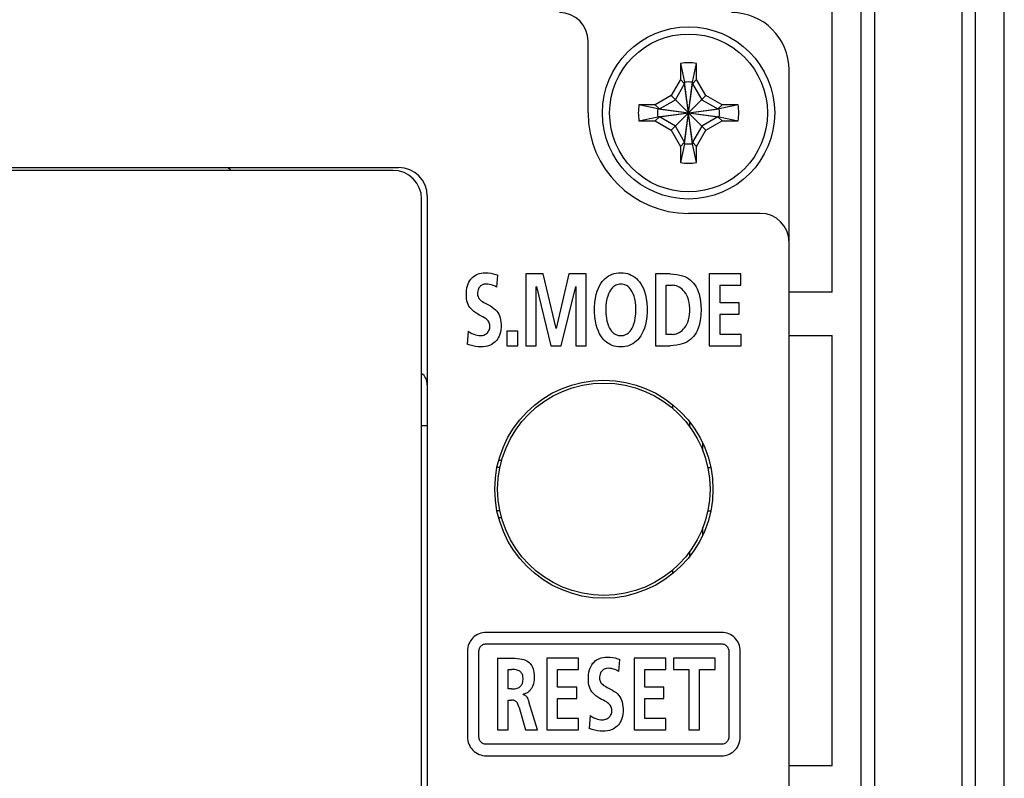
# Model space of a CAD drawing. Extents: x 0 to 563, y 0 to 379.
# Tile 23 of 24: x 529 to 563, y 217 to 244. Entities that reach past the tile are written whole.
import ezdxf

# ---------------------------------------------------------------- set-up
doc = ezdxf.new("R2010")
doc.units = 0
doc.header["$LTSCALE"] = 32.67
doc.layers.get('0').update_dxf_attribs({"linetype": 'CONTINUOUS'})

msp = doc.modelspace()

# ---------------------------------------------------------------- linework, layer by layer
at = {"color": 7, "linetype": 'CONTINUOUS'}
for p, q in [((563.418, 116.562), (563.418, 251.584)), ((562.418, 117.573), (562.418, 250.573)), ((558.898, 246.573), (558.898, 121.573)), ((561.937, 246.573), (561.937, 121.573)), ((557.418, 234.323), (557.418, 245.073)), ((558.418, 245.073), (558.418, 123.073)), ((548.918, 240.573), (548.918, 243.073)), ((552.138, 242.301), (552.138, 241.741)), ((552.138, 242.301), (552.278, 241.644)), ((552.558, 241.644), (552.698, 242.301)), ((552.698, 241.741), (552.698, 242.301)), ((555.918, 126.073), (555.918, 242.073)), ((552.138, 241.741), (551.813, 241.178)), ((551.958, 241.034), (552.278, 241.588)), ((552.278, 241.588), (552.138, 241.741)), ((552.278, 239.503), (552.558, 241.644)), ((552.278, 241.588), (552.278, 241.644)), ((552.558, 239.503), (552.278, 241.644)), ((552.278, 239.559), (552.558, 241.588)), ((552.558, 239.559), (552.278, 241.588)), ((552.558, 241.588), (552.698, 241.741)), ((552.558, 241.644), (552.558, 241.588)), ((552.558, 241.588), (552.878, 241.034)), ((553.023, 241.178), (552.698, 241.741)), ((551.813, 241.178), (551.25, 240.853)), ((551.813, 239.969), (553.023, 241.178)), ((551.813, 241.178), (553.023, 239.969)), ((553.585, 240.853), (553.023, 241.178)), ((551.25, 240.853), (550.69, 240.853)), ((551.347, 240.713), (550.69, 240.853)), ((551.403, 240.713), (551.25, 240.853)), ((551.403, 240.713), (551.958, 241.034)), ((552.878, 241.034), (553.433, 240.713)), ((553.433, 240.713), (553.585, 240.853)), ((554.145, 240.853), (553.489, 240.713)), ((554.145, 240.853), (553.585, 240.853)), ((551.347, 240.433), (553.489, 240.713)), ((551.347, 240.713), (551.403, 240.713)), ((551.347, 240.713), (553.489, 240.433)), ((551.403, 240.433), (553.433, 240.713)), ((551.403, 240.713), (553.433, 240.433)), ((553.433, 240.713), (553.489, 240.713)), ((550.69, 240.293), (551.347, 240.433)), ((550.69, 240.293), (551.25, 240.293)), ((551.403, 240.433), (551.25, 240.293)), ((551.25, 240.293), (551.813, 239.969)), ((551.403, 240.433), (551.347, 240.433)), ((551.958, 240.113), (551.403, 240.433)), ((552.278, 239.559), (551.958, 240.113)), ((552.878, 240.113), (552.558, 239.559)), ((553.433, 240.433), (552.878, 240.113)), ((553.023, 239.969), (553.585, 240.293)), ((553.489, 240.433), (553.433, 240.433)), ((553.433, 240.433), (553.585, 240.293)), ((553.489, 240.433), (554.145, 240.293)), ((553.585, 240.293), (554.145, 240.293)), ((551.813, 239.969), (552.138, 239.406)), ((552.698, 239.406), (553.023, 239.969)), ((552.278, 239.559), (552.138, 239.406)), ((552.278, 239.503), (552.138, 238.846)), ((552.278, 239.503), (552.278, 239.559)), ((552.558, 239.559), (552.698, 239.406)), ((552.558, 239.559), (552.558, 239.503)), ((552.698, 238.846), (552.558, 239.503)), ((552.138, 239.406), (552.138, 238.846)), ((552.698, 238.846), (552.698, 239.406)), ((410.318, 238.673), (542.318, 238.673)), ((542.118, 238.573), (477.518, 238.573)), ((543.118, 139.073), (543.118, 237.573)), ((543.318, 237.673), (543.318, 139.073)), ((554.918, 237.073), (552.418, 237.073)), ((545.015, 234.932), (545.069, 234.957)), ((545.069, 234.957), (545.128, 234.977)), ((545.128, 234.977), (545.191, 234.992)), ((545.191, 234.992), (545.258, 235.002)), ((545.258, 235.002), (545.33, 235.005)), ((545.33, 235.005), (545.433, 235.001)), ((545.433, 235.001), (545.527, 234.989)), ((545.527, 234.989), (545.617, 234.971)), ((545.617, 234.971), (545.701, 234.946)), ((547.356, 234.962), (546.755, 234.962)), ((546.755, 234.962), (546.755, 232.463)), ((547.801, 233.068), (547.356, 234.962)), ((548.251, 234.962), (547.806, 233.068)), ((548.851, 234.962), (548.251, 234.962)), ((548.851, 232.463), (548.851, 234.962)), ((549.756, 234.953), (549.825, 234.975)), ((549.825, 234.975), (549.898, 234.991)), ((549.898, 234.991), (549.976, 235.001)), ((549.976, 235.001), (550.06, 235.005)), ((550.06, 235.005), (550.142, 235.001)), ((550.142, 235.001), (550.219, 234.991)), ((550.219, 234.991), (550.291, 234.975)), ((550.291, 234.975), (550.359, 234.952)), ((551.774, 234.962), (551.262, 234.962)), ((551.262, 234.962), (551.262, 232.463)), ((551.774, 234.962), (551.899, 234.958)), ((551.899, 234.958), (552.012, 234.945)), ((554.245, 234.962), (553.14, 234.962)), ((553.14, 234.962), (553.14, 232.463)), ((554.245, 234.568), (554.245, 234.962)), ((544.717, 234.553), (544.741, 234.621)), ((544.741, 234.621), (544.769, 234.682)), ((544.769, 234.682), (544.801, 234.737)), ((544.801, 234.737), (544.837, 234.786)), ((544.837, 234.786), (544.876, 234.829)), ((544.876, 234.829), (544.918, 234.868)), ((544.918, 234.868), (544.965, 234.902)), ((544.965, 234.902), (545.015, 234.932)), ((545.701, 234.946), (545.778, 234.916)), ((545.743, 234.504), (545.778, 234.916)), ((549.318, 234.551), (549.364, 234.628)), ((549.364, 234.628), (549.412, 234.696)), ((549.412, 234.696), (549.463, 234.756)), ((549.463, 234.756), (549.516, 234.807)), ((549.516, 234.807), (549.572, 234.853)), ((549.572, 234.853), (549.63, 234.892)), ((549.63, 234.892), (549.691, 234.925)), ((549.691, 234.925), (549.756, 234.953)), ((550.359, 234.952), (550.424, 234.924)), ((550.424, 234.924), (550.485, 234.89)), ((550.485, 234.89), (550.544, 234.851)), ((550.544, 234.851), (550.6, 234.804)), ((550.6, 234.804), (550.654, 234.751)), ((550.654, 234.751), (550.706, 234.69)), ((550.706, 234.69), (550.755, 234.62)), ((550.755, 234.62), (550.801, 234.541)), ((552.012, 234.945), (552.112, 234.926)), ((552.112, 234.926), (552.203, 234.901)), ((552.203, 234.901), (552.284, 234.87)), ((552.284, 234.87), (552.357, 234.835)), ((552.357, 234.835), (552.423, 234.795)), ((552.423, 234.795), (552.483, 234.75)), ((552.483, 234.75), (552.538, 234.701)), ((552.538, 234.701), (552.589, 234.646)), ((552.589, 234.646), (552.636, 234.585)), ((544.677, 234.288), (544.684, 234.385)), ((544.677, 234.193), (544.677, 234.288)), ((544.684, 234.385), (544.698, 234.475)), ((544.698, 234.475), (544.717, 234.553)), ((545.07, 234.318), (545.067, 234.264)), ((545.076, 234.366), (545.07, 234.318)), ((545.087, 234.407), (545.076, 234.366)), ((545.1, 234.444), (545.087, 234.407)), ((545.116, 234.475), (545.1, 234.444)), ((545.134, 234.503), (545.116, 234.475)), ((545.154, 234.527), (545.134, 234.503)), ((545.176, 234.548), (545.154, 234.527)), ((545.201, 234.566), (545.176, 234.548)), ((545.229, 234.581), (545.201, 234.566)), ((545.26, 234.594), (545.229, 234.581)), ((545.292, 234.603), (545.26, 234.594)), ((545.327, 234.609), (545.292, 234.603)), ((545.362, 234.611), (545.327, 234.609)), ((545.422, 234.608), (545.362, 234.611)), ((545.485, 234.6), (545.422, 234.608)), ((545.549, 234.585), (545.485, 234.6)), ((545.614, 234.565), (545.549, 234.585)), ((545.678, 234.538), (545.614, 234.565)), ((545.743, 234.504), (545.678, 234.538)), ((547.114, 234.518), (547.12, 234.525)), ((547.114, 232.463), (547.114, 234.518)), ((547.12, 234.525), (547.624, 232.463)), ((547.983, 232.463), (548.487, 234.525)), ((548.487, 234.525), (548.492, 234.525)), ((548.492, 234.525), (548.492, 232.463)), ((549.204, 234.249), (549.237, 234.363)), ((549.237, 234.363), (549.276, 234.463)), ((549.276, 234.463), (549.318, 234.551)), ((549.632, 234.275), (549.601, 234.192)), ((549.664, 234.344), (549.632, 234.275)), ((549.699, 234.402), (549.664, 234.344)), ((549.734, 234.45), (549.699, 234.402)), ((549.77, 234.49), (549.734, 234.45)), ((549.807, 234.523), (549.77, 234.49)), ((549.845, 234.55), (549.807, 234.523)), ((549.884, 234.572), (549.845, 234.55)), ((549.924, 234.589), (549.884, 234.572)), ((549.967, 234.601), (549.924, 234.589)), ((550.012, 234.608), (549.967, 234.601)), ((550.06, 234.611), (550.012, 234.608)), ((550.108, 234.608), (550.06, 234.611)), ((550.152, 234.601), (550.108, 234.608)), ((550.195, 234.589), (550.152, 234.601)), ((550.235, 234.572), (550.195, 234.589)), ((550.275, 234.55), (550.235, 234.572)), ((550.312, 234.523), (550.275, 234.55)), ((550.349, 234.49), (550.312, 234.523)), ((550.386, 234.45), (550.349, 234.49)), ((550.421, 234.402), (550.386, 234.45)), ((550.455, 234.344), (550.421, 234.402)), ((550.488, 234.274), (550.455, 234.344)), ((550.518, 234.191), (550.488, 234.274)), ((550.801, 234.541), (550.844, 234.451)), ((550.844, 234.451), (550.883, 234.349)), ((550.883, 234.349), (550.917, 234.234)), ((551.638, 234.568), (551.847, 234.568)), ((551.638, 232.857), (551.638, 234.568)), ((551.896, 234.566), (551.847, 234.568)), ((551.946, 234.558), (551.896, 234.566)), ((551.997, 234.544), (551.946, 234.558)), ((552.047, 234.525), (551.997, 234.544)), ((552.096, 234.5), (552.047, 234.525)), ((552.144, 234.469), (552.096, 234.5)), ((552.19, 234.432), (552.144, 234.469)), ((552.236, 234.388), (552.19, 234.432)), ((552.279, 234.337), (552.236, 234.388)), ((552.319, 234.279), (552.279, 234.337)), ((552.355, 234.214), (552.319, 234.279)), ((552.636, 234.585), (552.68, 234.518)), ((552.68, 234.518), (552.72, 234.441)), ((552.72, 234.441), (552.756, 234.355)), ((552.756, 234.355), (552.789, 234.256)), ((553.515, 234.568), (554.245, 234.568)), ((553.515, 233.952), (553.515, 234.568)), ((557.418, 234.323), (555.918, 234.323)), ((544.685, 234.104), (544.677, 234.193)), ((544.698, 234.027), (544.685, 234.104)), ((544.717, 233.96), (544.698, 234.027)), ((544.74, 233.9), (544.717, 233.96)), ((545.067, 234.264), (545.069, 234.231)), ((545.069, 234.231), (545.075, 234.199)), ((545.075, 234.199), (545.084, 234.168)), ((545.084, 234.168), (545.096, 234.138)), ((545.096, 234.138), (545.114, 234.109)), ((545.114, 234.109), (545.137, 234.081)), ((545.137, 234.081), (545.165, 234.054)), ((545.165, 234.054), (545.198, 234.027)), ((545.198, 234.027), (545.237, 234.001)), ((545.237, 234.001), (545.282, 233.974)), ((545.282, 233.974), (545.333, 233.947)), ((545.333, 233.947), (545.453, 233.885)), ((549.144, 233.81), (549.156, 233.974)), ((549.156, 233.974), (549.176, 234.12)), ((549.176, 234.12), (549.204, 234.249)), ((549.553, 233.981), (549.539, 233.851)), ((549.574, 234.094), (549.553, 233.981)), ((549.601, 234.192), (549.574, 234.094)), ((550.545, 234.094), (550.518, 234.191)), ((550.566, 233.98), (550.545, 234.094)), ((550.58, 233.851), (550.566, 233.98)), ((550.917, 234.234), (550.945, 234.104)), ((550.945, 234.104), (550.965, 233.96)), ((550.965, 233.96), (550.975, 233.799)), ((552.388, 234.141), (552.355, 234.214)), ((552.416, 234.06), (552.388, 234.141)), ((552.438, 233.97), (552.416, 234.06)), ((552.454, 233.872), (552.438, 233.97)), ((552.789, 234.256), (552.816, 234.143)), ((552.816, 234.143), (552.837, 234.014)), ((552.837, 234.014), (552.85, 233.869)), ((554.183, 233.952), (553.515, 233.952)), ((554.183, 233.559), (554.183, 233.952)), ((544.767, 233.845), (544.74, 233.9)), ((544.8, 233.793), (544.767, 233.845)), ((544.84, 233.744), (544.8, 233.793)), ((544.887, 233.696), (544.84, 233.744)), ((544.943, 233.649), (544.887, 233.696)), ((545.006, 233.605), (544.943, 233.649)), ((545.074, 233.564), (545.006, 233.605)), ((545.453, 233.885), (545.517, 233.849)), ((545.517, 233.849), (545.581, 233.809)), ((545.581, 233.809), (545.64, 233.764)), ((545.64, 233.764), (545.693, 233.717)), ((545.693, 233.717), (545.738, 233.666)), ((545.738, 233.666), (545.776, 233.614)), ((545.776, 233.614), (545.807, 233.56)), ((549.144, 233.633), (549.144, 233.81)), ((549.155, 233.466), (549.144, 233.633)), ((549.539, 233.851), (549.534, 233.706)), ((549.534, 233.706), (549.54, 233.56)), ((550.579, 233.559), (550.585, 233.705)), ((550.585, 233.705), (550.58, 233.851)), ((550.975, 233.627), (550.963, 233.465)), ((550.975, 233.799), (550.975, 233.627)), ((552.462, 233.767), (552.454, 233.872)), ((552.454, 233.555), (552.462, 233.66)), ((552.462, 233.66), (552.462, 233.767)), ((552.85, 233.869), (552.855, 233.712)), ((552.855, 233.712), (552.85, 233.554)), ((545.141, 233.528), (545.074, 233.564)), ((545.202, 233.496), (545.141, 233.528)), ((545.256, 233.467), (545.202, 233.496)), ((545.304, 233.438), (545.256, 233.467)), ((545.346, 233.41), (545.304, 233.438)), ((545.382, 233.382), (545.346, 233.41)), ((545.412, 233.353), (545.382, 233.382)), ((545.437, 233.324), (545.412, 233.353)), ((545.457, 233.293), (545.437, 233.324)), ((545.473, 233.262), (545.457, 233.293)), ((545.485, 233.227), (545.473, 233.262)), ((545.807, 233.56), (545.833, 233.503)), ((545.833, 233.503), (545.854, 233.439)), ((545.854, 233.439), (545.871, 233.366)), ((545.871, 233.366), (545.883, 233.285)), ((545.883, 233.285), (545.887, 233.198)), ((549.176, 233.318), (549.155, 233.466)), ((549.203, 233.186), (549.176, 233.318)), ((549.54, 233.56), (549.555, 233.431)), ((549.555, 233.431), (549.576, 233.321)), ((549.576, 233.321), (549.602, 233.226)), ((550.517, 233.225), (550.543, 233.32)), ((550.543, 233.32), (550.564, 233.431)), ((550.564, 233.431), (550.579, 233.559)), ((550.943, 233.319), (550.914, 233.189)), ((550.963, 233.465), (550.943, 233.319)), ((552.356, 233.213), (552.389, 233.286)), ((552.389, 233.286), (552.417, 233.367)), ((552.417, 233.367), (552.439, 233.457)), ((552.439, 233.457), (552.454, 233.555)), ((552.815, 233.281), (552.788, 233.167)), ((552.837, 233.409), (552.815, 233.281)), ((552.85, 233.554), (552.837, 233.409)), ((553.515, 233.559), (554.183, 233.559)), ((553.515, 232.857), (553.515, 233.559)), ((544.74, 232.968), (544.705, 232.517)), ((544.74, 232.968), (544.808, 232.923)), ((544.808, 232.923), (544.873, 232.888)), ((545.384, 232.891), (545.411, 232.916)), ((545.411, 232.916), (545.434, 232.943)), ((545.434, 232.943), (545.454, 232.972)), ((545.454, 232.972), (545.47, 233.003)), ((545.47, 233.003), (545.482, 233.036)), ((545.482, 233.036), (545.491, 233.073)), ((545.492, 233.191), (545.485, 233.227)), ((545.491, 233.073), (545.496, 233.112)), ((545.496, 233.152), (545.492, 233.191)), ((545.496, 233.112), (545.496, 233.152)), ((545.863, 232.933), (545.843, 232.86)), ((545.878, 233.016), (545.863, 232.933)), ((545.886, 233.107), (545.878, 233.016)), ((545.887, 233.198), (545.886, 233.107)), ((546.468, 232.965), (546.092, 232.965)), ((546.092, 232.965), (546.092, 232.463)), ((546.468, 232.463), (546.468, 232.965)), ((547.806, 233.068), (547.801, 233.068)), ((549.237, 233.071), (549.203, 233.186)), ((549.276, 232.969), (549.237, 233.071)), ((549.318, 232.879), (549.276, 232.969)), ((549.602, 233.226), (549.632, 233.145)), ((549.632, 233.145), (549.664, 233.078)), ((549.664, 233.078), (549.697, 233.021)), ((549.697, 233.021), (549.731, 232.974)), ((549.731, 232.974), (549.767, 232.934)), ((549.767, 232.934), (549.804, 232.901)), ((549.804, 232.901), (549.841, 232.875)), ((550.278, 232.875), (550.315, 232.901)), ((550.315, 232.901), (550.352, 232.934)), ((550.352, 232.934), (550.388, 232.973)), ((550.388, 232.973), (550.422, 233.021)), ((550.422, 233.021), (550.456, 233.077)), ((550.456, 233.077), (550.487, 233.145)), ((550.487, 233.145), (550.517, 233.225)), ((550.84, 232.971), (550.796, 232.88)), ((550.879, 233.073), (550.84, 232.971)), ((550.914, 233.189), (550.879, 233.073)), ((551.997, 232.882), (552.047, 232.901)), ((552.047, 232.901), (552.096, 232.926)), ((552.096, 232.926), (552.144, 232.957)), ((552.144, 232.957), (552.191, 232.994)), ((552.191, 232.994), (552.236, 233.038)), ((552.236, 233.038), (552.279, 233.09)), ((552.279, 233.09), (552.319, 233.148)), ((552.319, 233.148), (552.356, 233.213)), ((552.679, 232.907), (552.636, 232.839)), ((552.719, 232.983), (552.679, 232.907)), ((552.756, 233.069), (552.719, 232.983)), ((552.788, 233.167), (552.756, 233.069)), ((544.873, 232.888), (544.936, 232.86)), ((544.936, 232.86), (544.998, 232.839)), ((544.998, 232.839), (545.057, 232.825)), ((545.057, 232.825), (545.112, 232.817)), ((545.112, 232.817), (545.164, 232.814)), ((545.164, 232.814), (545.202, 232.816)), ((545.202, 232.816), (545.242, 232.823)), ((545.242, 232.823), (545.281, 232.835)), ((545.281, 232.835), (545.319, 232.85)), ((545.319, 232.85), (545.353, 232.869)), ((545.353, 232.869), (545.384, 232.891)), ((545.638, 232.558), (545.589, 232.524)), ((545.682, 232.596), (545.638, 232.558)), ((545.722, 232.639), (545.682, 232.596)), ((545.759, 232.686), (545.722, 232.639)), ((545.791, 232.738), (545.759, 232.686)), ((545.819, 232.796), (545.791, 232.738)), ((545.843, 232.86), (545.819, 232.796)), ((549.364, 232.801), (549.318, 232.879)), ((549.413, 232.732), (549.364, 232.801)), ((549.463, 232.672), (549.413, 232.732)), ((549.516, 232.62), (549.463, 232.672)), ((549.572, 232.574), (549.516, 232.62)), ((549.63, 232.535), (549.572, 232.574)), ((549.841, 232.875), (549.88, 232.853)), ((549.88, 232.853), (549.921, 232.836)), ((549.921, 232.836), (549.964, 232.824)), ((549.964, 232.824), (550.01, 232.817)), ((550.01, 232.817), (550.06, 232.814)), ((550.06, 232.814), (550.109, 232.817)), ((550.109, 232.817), (550.155, 232.824)), ((550.155, 232.824), (550.198, 232.836)), ((550.198, 232.836), (550.239, 232.853)), ((550.239, 232.853), (550.278, 232.875)), ((550.538, 232.572), (550.479, 232.532)), ((550.594, 232.618), (550.538, 232.572)), ((550.648, 232.671), (550.594, 232.618)), ((550.7, 232.731), (550.648, 232.671)), ((550.75, 232.801), (550.7, 232.731)), ((550.796, 232.88), (550.75, 232.801)), ((551.847, 232.857), (551.638, 232.857)), ((551.847, 232.857), (551.896, 232.86)), ((551.896, 232.86), (551.946, 232.868)), ((551.946, 232.868), (551.997, 232.882)), ((552.282, 232.555), (552.201, 232.524)), ((552.356, 232.59), (552.282, 232.555)), ((552.422, 232.63), (552.356, 232.59)), ((552.482, 232.675), (552.422, 232.63)), ((552.538, 232.724), (552.482, 232.675)), ((552.589, 232.779), (552.538, 232.724)), ((552.636, 232.839), (552.589, 232.779)), ((554.25, 232.857), (553.515, 232.857)), ((554.25, 232.463), (554.25, 232.857)), ((555.918, 232.823), (557.418, 232.823)), ((557.418, 217.823), (557.418, 232.823)), ((544.812, 232.482), (544.705, 232.517)), ((544.908, 232.453), (544.812, 232.482)), ((544.996, 232.435), (544.908, 232.453)), ((545.085, 232.424), (544.996, 232.435)), ((545.185, 232.42), (545.085, 232.424)), ((545.269, 232.424), (545.185, 232.42)), ((545.345, 232.434), (545.269, 232.424)), ((545.415, 232.449), (545.345, 232.434)), ((545.479, 232.47), (545.415, 232.449)), ((545.537, 232.495), (545.479, 232.47)), ((545.589, 232.524), (545.537, 232.495)), ((546.092, 232.463), (546.468, 232.463)), ((546.755, 232.463), (547.114, 232.463)), ((547.624, 232.463), (547.983, 232.463)), ((548.492, 232.463), (548.851, 232.463)), ((549.691, 232.501), (549.63, 232.535)), ((549.755, 232.473), (549.691, 232.501)), ((549.823, 232.451), (549.755, 232.473)), ((549.896, 232.435), (549.823, 232.451)), ((549.973, 232.424), (549.896, 232.435)), ((550.055, 232.42), (549.973, 232.424)), ((550.138, 232.424), (550.055, 232.42)), ((550.214, 232.433), (550.138, 232.424)), ((550.286, 232.449), (550.214, 232.433)), ((550.353, 232.471), (550.286, 232.449)), ((550.418, 232.499), (550.353, 232.471)), ((550.479, 232.532), (550.418, 232.499)), ((551.262, 232.463), (551.774, 232.463)), ((551.899, 232.468), (551.774, 232.463)), ((552.011, 232.48), (551.899, 232.468)), ((552.111, 232.499), (552.011, 232.48)), ((552.201, 232.524), (552.111, 232.499)), ((553.14, 232.463), (554.25, 232.463)), ((551.868, 230.275), (551.868, 230.41)), ((543.318, 229.673), (543.118, 229.673)), ((552.468, 229.623), (552.468, 229.793)), ((552.918, 228.798), (552.918, 229.054)), ((545.911, 228.463), (545.802, 228.463)), ((545.845, 228.213), (545.744, 228.213)), ((553.091, 228.213), (553.192, 228.213)), ((545.845, 226.713), (545.744, 226.713)), ((545.911, 226.463), (545.802, 226.463)), ((553.091, 226.713), (553.192, 226.713)), ((552.918, 225.872), (552.918, 226.129)), ((552.468, 225.134), (552.468, 225.304)), ((551.868, 224.517), (551.868, 224.652)), ((544.908, 222.283), (544.864, 222.235)), ((544.955, 222.326), (544.908, 222.283)), ((545.006, 222.364), (544.955, 222.326)), ((545.061, 222.397), (545.006, 222.364)), ((545.119, 222.424), (545.061, 222.397)), ((545.179, 222.446), (545.119, 222.424)), ((545.241, 222.461), (545.179, 222.446)), ((545.304, 222.47), (545.241, 222.461)), ((545.368, 222.473), (545.304, 222.47)), ((553.568, 222.473), (545.368, 222.473)), ((553.632, 222.47), (553.568, 222.473)), ((553.696, 222.461), (553.632, 222.47)), ((553.758, 222.445), (553.696, 222.461)), ((553.817, 222.424), (553.758, 222.445)), ((553.874, 222.397), (553.817, 222.424)), ((553.929, 222.364), (553.874, 222.397)), ((553.98, 222.326), (553.929, 222.364)), ((554.027, 222.283), (553.98, 222.326)), ((554.07, 222.236), (554.027, 222.283)), ((544.73, 221.95), (544.721, 221.887)), ((544.745, 222.011), (544.73, 221.95)), ((544.766, 222.072), (544.745, 222.011)), ((544.794, 222.129), (544.766, 222.072)), ((544.826, 222.184), (544.794, 222.129)), ((544.864, 222.235), (544.826, 222.184)), ((545.134, 221.912), (545.146, 221.94)), ((545.146, 221.94), (545.162, 221.966)), ((545.162, 221.966), (545.18, 221.989)), ((545.18, 221.989), (545.202, 222.011)), ((545.202, 222.011), (545.226, 222.029)), ((545.226, 222.029), (545.252, 222.045)), ((545.252, 222.045), (545.279, 222.057)), ((545.279, 222.057), (545.308, 222.066)), ((545.308, 222.066), (545.338, 222.072)), ((545.338, 222.072), (545.368, 222.073)), ((545.368, 222.073), (553.568, 222.073)), ((553.568, 222.073), (553.598, 222.072)), ((553.598, 222.072), (553.628, 222.066)), ((553.628, 222.066), (553.656, 222.057)), ((553.656, 222.057), (553.684, 222.045)), ((553.684, 222.045), (553.71, 222.029)), ((553.71, 222.029), (553.734, 222.011)), ((553.734, 222.011), (553.755, 221.989)), ((553.755, 221.989), (553.774, 221.965)), ((553.774, 221.965), (553.789, 221.94)), ((553.789, 221.94), (553.802, 221.912)), ((554.109, 222.184), (554.07, 222.236)), ((554.141, 222.13), (554.109, 222.184)), ((554.168, 222.072), (554.141, 222.13)), ((554.19, 222.013), (554.168, 222.072)), ((554.205, 221.951), (554.19, 222.013)), ((554.214, 221.887), (554.205, 221.951)), ((544.721, 221.887), (544.718, 221.823)), ((544.718, 221.823), (544.718, 218.823)), ((545.118, 221.823), (545.12, 221.853)), ((545.118, 218.823), (545.118, 221.823)), ((545.12, 221.853), (545.125, 221.883)), ((545.125, 221.883), (545.134, 221.912)), ((549.32, 221.567), (549.379, 221.587)), ((549.379, 221.587), (549.442, 221.602)), ((549.442, 221.602), (549.509, 221.611)), ((549.509, 221.611), (549.581, 221.615)), ((549.581, 221.615), (549.683, 221.611)), ((549.683, 221.611), (549.778, 221.599)), ((549.778, 221.599), (549.867, 221.581)), ((549.867, 221.581), (549.951, 221.556)), ((553.802, 221.912), (553.81, 221.883)), ((553.81, 221.883), (553.816, 221.853)), ((553.816, 221.853), (553.818, 221.823)), ((553.818, 221.823), (553.818, 218.823)), ((554.218, 221.823), (554.214, 221.887)), ((554.218, 218.823), (554.218, 221.823)), ((545.758, 221.572), (546.271, 221.572)), ((545.758, 221.572), (545.758, 219.073)), ((546.271, 221.572), (546.37, 221.57)), ((546.37, 221.57), (546.46, 221.565)), ((546.46, 221.565), (546.541, 221.556)), ((546.541, 221.556), (546.613, 221.542)), ((546.613, 221.542), (546.677, 221.525)), ((546.677, 221.525), (546.733, 221.504)), ((546.733, 221.504), (546.782, 221.48)), ((546.782, 221.48), (546.825, 221.453)), ((546.825, 221.453), (546.863, 221.422)), ((546.863, 221.422), (546.897, 221.389)), ((546.897, 221.389), (546.927, 221.351)), ((546.927, 221.351), (546.955, 221.309)), ((546.955, 221.309), (546.979, 221.262)), ((546.979, 221.262), (547.001, 221.207)), ((548.582, 221.572), (547.478, 221.572)), ((547.478, 221.572), (547.478, 219.073)), ((548.582, 221.178), (548.582, 221.572)), ((548.992, 221.231), (549.02, 221.292)), ((549.02, 221.292), (549.052, 221.347)), ((549.052, 221.347), (549.087, 221.396)), ((549.087, 221.396), (549.126, 221.439)), ((549.126, 221.439), (549.169, 221.478)), ((549.169, 221.478), (549.215, 221.512)), ((549.215, 221.512), (549.266, 221.542)), ((549.266, 221.542), (549.32, 221.567)), ((549.951, 221.556), (550.028, 221.526)), ((549.994, 221.114), (550.028, 221.526)), ((551.622, 221.572), (550.518, 221.572)), ((550.518, 221.572), (550.518, 219.073)), ((551.622, 221.178), (551.622, 221.572)), ((553.34, 221.572), (551.892, 221.572)), ((551.892, 221.572), (551.892, 221.178)), ((553.34, 221.178), (553.34, 221.572)), ((546.133, 221.178), (546.256, 221.178)), ((546.133, 220.505), (546.133, 221.178)), ((546.313, 221.177), (546.256, 221.178)), ((546.364, 221.174), (546.313, 221.177)), ((546.409, 221.168), (546.364, 221.174)), ((546.449, 221.159), (546.409, 221.168)), ((546.484, 221.148), (546.449, 221.159)), ((546.515, 221.134), (546.484, 221.148)), ((546.541, 221.118), (546.515, 221.134)), ((546.564, 221.1), (546.541, 221.118)), ((546.584, 221.08), (546.564, 221.1)), ((546.601, 221.057), (546.584, 221.08)), ((546.617, 221.031), (546.601, 221.057)), ((546.63, 221.001), (546.617, 221.031)), ((546.64, 220.967), (546.63, 221.001)), ((546.648, 220.928), (546.64, 220.967)), ((546.652, 220.883), (546.648, 220.928)), ((547.001, 221.207), (547.018, 221.144)), ((547.018, 221.144), (547.032, 221.072)), ((547.032, 221.072), (547.041, 220.989)), ((547.041, 220.989), (547.044, 220.895)), ((547.044, 220.895), (547.041, 220.82)), ((547.853, 221.178), (548.582, 221.178)), ((547.853, 220.562), (547.853, 221.178)), ((548.927, 220.898), (548.934, 220.995)), ((548.928, 220.803), (548.927, 220.898)), ((548.934, 220.995), (548.948, 221.085)), ((548.948, 221.085), (548.968, 221.163)), ((548.968, 221.163), (548.992, 221.231)), ((549.32, 220.928), (549.318, 220.874)), ((549.327, 220.975), (549.32, 220.928)), ((549.337, 221.017), (549.327, 220.975)), ((549.35, 221.054), (549.337, 221.017)), ((549.366, 221.085), (549.35, 221.054)), ((549.384, 221.113), (549.366, 221.085)), ((549.404, 221.137), (549.384, 221.113)), ((549.427, 221.158), (549.404, 221.137)), ((549.452, 221.176), (549.427, 221.158)), ((549.48, 221.191), (549.452, 221.176)), ((549.51, 221.203), (549.48, 221.191)), ((549.543, 221.213), (549.51, 221.203)), ((549.577, 221.219), (549.543, 221.213)), ((549.613, 221.221), (549.577, 221.219)), ((549.673, 221.218), (549.613, 221.221)), ((549.735, 221.21), (549.673, 221.218)), ((549.799, 221.195), (549.735, 221.21)), ((549.864, 221.174), (549.799, 221.195)), ((549.929, 221.148), (549.864, 221.174)), ((549.994, 221.114), (549.929, 221.148)), ((550.893, 221.178), (551.622, 221.178)), ((550.893, 220.562), (550.893, 221.178)), ((551.892, 221.178), (552.429, 221.178)), ((552.429, 221.178), (552.429, 219.073)), ((552.804, 221.178), (553.34, 221.178)), ((552.804, 219.073), (552.804, 221.178)), ((546.487, 220.542), (546.517, 220.558)), ((546.517, 220.558), (546.543, 220.575)), ((546.543, 220.575), (546.566, 220.595)), ((546.566, 220.595), (546.586, 220.617)), ((546.586, 220.617), (546.604, 220.642)), ((546.604, 220.642), (546.619, 220.672)), ((546.619, 220.672), (546.633, 220.706)), ((546.633, 220.706), (546.643, 220.745)), ((546.643, 220.745), (546.65, 220.789)), ((546.65, 220.789), (546.653, 220.836)), ((546.653, 220.836), (546.652, 220.883)), ((546.974, 220.569), (546.947, 220.521)), ((546.997, 220.624), (546.974, 220.569)), ((547.017, 220.684), (546.997, 220.624)), ((547.032, 220.75), (547.017, 220.684)), ((547.041, 220.82), (547.032, 220.75)), ((548.521, 220.562), (547.853, 220.562)), ((548.521, 220.169), (548.521, 220.562)), ((548.935, 220.714), (548.928, 220.803)), ((548.949, 220.637), (548.935, 220.714)), ((548.967, 220.57), (548.949, 220.637)), ((548.99, 220.51), (548.967, 220.57)), ((549.318, 220.874), (549.32, 220.841)), ((549.32, 220.841), (549.325, 220.809)), ((549.325, 220.809), (549.334, 220.778)), ((549.334, 220.778), (549.347, 220.748)), ((549.347, 220.748), (549.365, 220.719)), ((549.365, 220.719), (549.387, 220.691)), ((549.387, 220.691), (549.415, 220.664)), ((549.415, 220.664), (549.449, 220.637)), ((549.449, 220.637), (549.487, 220.611)), ((549.487, 220.611), (549.532, 220.584)), ((549.532, 220.584), (549.583, 220.557)), ((549.583, 220.557), (549.703, 220.495)), ((551.561, 220.562), (550.893, 220.562)), ((551.561, 220.169), (551.561, 220.562)), ((546.256, 220.505), (546.133, 220.505)), ((546.256, 220.505), (546.315, 220.507)), ((546.315, 220.507), (546.366, 220.511)), ((546.366, 220.511), (546.412, 220.519)), ((546.412, 220.519), (546.452, 220.529)), ((546.452, 220.529), (546.487, 220.542)), ((546.699, 220.325), (546.658, 220.316)), ((546.658, 220.308), (546.658, 220.316)), ((546.658, 220.308), (546.675, 220.305)), ((546.675, 220.305), (546.692, 220.299)), ((546.692, 220.299), (546.711, 220.29)), ((546.739, 220.339), (546.699, 220.325)), ((546.711, 220.29), (546.73, 220.277)), ((546.73, 220.277), (546.749, 220.26)), ((546.778, 220.357), (546.739, 220.339)), ((546.749, 220.26), (546.768, 220.238)), ((546.768, 220.238), (546.786, 220.211)), ((546.815, 220.38), (546.778, 220.357)), ((546.786, 220.211), (546.804, 220.178)), ((546.851, 220.408), (546.815, 220.38)), ((546.885, 220.44), (546.851, 220.408)), ((546.917, 220.478), (546.885, 220.44)), ((546.947, 220.521), (546.917, 220.478)), ((549.018, 220.455), (548.99, 220.51)), ((549.051, 220.403), (549.018, 220.455)), ((549.09, 220.354), (549.051, 220.403)), ((549.138, 220.305), (549.09, 220.354)), ((549.193, 220.259), (549.138, 220.305)), ((549.257, 220.215), (549.193, 220.259)), ((549.325, 220.174), (549.257, 220.215)), ((549.703, 220.495), (549.768, 220.459)), ((549.768, 220.459), (549.831, 220.418)), ((549.831, 220.418), (549.891, 220.374)), ((549.891, 220.374), (549.943, 220.327)), ((549.943, 220.327), (549.989, 220.276)), ((549.989, 220.276), (550.026, 220.224)), ((550.026, 220.224), (550.057, 220.17)), ((546.133, 220.111), (546.254, 220.111)), ((546.133, 219.073), (546.133, 220.111)), ((546.286, 220.11), (546.254, 220.111)), ((546.315, 220.107), (546.286, 220.11)), ((546.341, 220.101), (546.315, 220.107)), ((546.365, 220.093), (546.341, 220.101)), ((546.387, 220.081), (546.365, 220.093)), ((546.406, 220.067), (546.387, 220.081)), ((546.425, 220.05), (546.406, 220.067)), ((546.442, 220.029), (546.425, 220.05)), ((546.457, 220.004), (546.442, 220.029)), ((546.472, 219.973), (546.457, 220.004)), ((546.487, 219.937), (546.472, 219.973)), ((546.5, 219.898), (546.487, 219.937)), ((546.513, 219.854), (546.5, 219.898)), ((546.804, 220.178), (546.822, 220.141)), ((546.822, 220.141), (546.839, 220.099)), ((546.839, 220.099), (546.857, 220.051)), ((547.157, 219.073), (546.857, 220.051)), ((547.853, 220.169), (548.521, 220.169)), ((547.853, 219.467), (547.853, 220.169)), ((549.391, 220.138), (549.325, 220.174)), ((549.452, 220.106), (549.391, 220.138)), ((549.507, 220.077), (549.452, 220.106)), ((549.555, 220.048), (549.507, 220.077)), ((549.597, 220.02), (549.555, 220.048)), ((549.633, 219.992), (549.597, 220.02)), ((549.663, 219.963), (549.633, 219.992)), ((549.688, 219.934), (549.663, 219.963)), ((549.708, 219.903), (549.688, 219.934)), ((549.723, 219.871), (549.708, 219.903)), ((549.735, 219.837), (549.723, 219.871)), ((550.057, 220.17), (550.083, 220.113)), ((550.083, 220.113), (550.105, 220.049)), ((550.105, 220.049), (550.122, 219.976)), ((550.122, 219.976), (550.133, 219.895)), ((550.133, 219.895), (550.138, 219.808)), ((550.893, 220.169), (551.561, 220.169)), ((550.893, 219.467), (550.893, 220.169)), ((546.513, 219.854), (546.739, 219.073)), ((548.991, 219.578), (548.956, 219.127)), ((548.991, 219.578), (549.058, 219.533)), ((549.058, 219.533), (549.123, 219.498)), ((549.635, 219.501), (549.662, 219.526)), ((549.662, 219.526), (549.685, 219.553)), ((549.685, 219.553), (549.704, 219.581)), ((549.704, 219.581), (549.72, 219.613)), ((549.72, 219.613), (549.733, 219.646)), ((549.733, 219.646), (549.741, 219.683)), ((549.743, 219.801), (549.735, 219.837)), ((549.741, 219.683), (549.746, 219.722)), ((549.747, 219.762), (549.743, 219.801)), ((549.746, 219.722), (549.747, 219.762)), ((550.113, 219.543), (550.093, 219.47)), ((550.128, 219.626), (550.113, 219.543)), ((550.136, 219.716), (550.128, 219.626)), ((550.138, 219.808), (550.136, 219.716)), ((548.588, 219.467), (547.853, 219.467)), ((548.588, 219.073), (548.588, 219.467)), ((549.123, 219.498), (549.187, 219.47)), ((549.187, 219.47), (549.248, 219.449)), ((549.248, 219.449), (549.307, 219.435)), ((549.307, 219.435), (549.363, 219.427)), ((549.363, 219.427), (549.414, 219.424)), ((549.414, 219.424), (549.453, 219.426)), ((549.453, 219.426), (549.492, 219.433)), ((549.492, 219.433), (549.532, 219.445)), ((549.532, 219.445), (549.569, 219.46)), ((549.569, 219.46), (549.604, 219.479)), ((549.604, 219.479), (549.635, 219.501)), ((549.933, 219.206), (549.888, 219.168)), ((549.973, 219.249), (549.933, 219.206)), ((550.009, 219.296), (549.973, 219.249)), ((550.041, 219.348), (550.009, 219.296)), ((550.069, 219.406), (550.041, 219.348)), ((550.093, 219.47), (550.069, 219.406)), ((551.628, 219.467), (550.893, 219.467)), ((551.628, 219.073), (551.628, 219.467)), ((545.758, 219.073), (546.133, 219.073)), ((546.739, 219.073), (547.157, 219.073)), ((547.478, 219.073), (548.588, 219.073)), ((549.062, 219.092), (548.956, 219.127)), ((549.159, 219.063), (549.062, 219.092)), ((549.246, 219.045), (549.159, 219.063)), ((549.335, 219.034), (549.246, 219.045)), ((549.436, 219.03), (549.335, 219.034)), ((549.519, 219.034), (549.436, 219.03)), ((549.596, 219.044), (549.519, 219.034)), ((549.665, 219.059), (549.596, 219.044)), ((549.729, 219.08), (549.665, 219.059)), ((549.787, 219.105), (549.729, 219.08)), ((549.84, 219.134), (549.787, 219.105)), ((549.888, 219.168), (549.84, 219.134)), ((550.518, 219.073), (551.628, 219.073)), ((552.429, 219.073), (552.804, 219.073)), ((544.718, 218.823), (544.721, 218.759)), ((544.721, 218.759), (544.73, 218.695)), ((544.73, 218.695), (544.746, 218.633)), ((544.746, 218.633), (544.767, 218.573)), ((544.767, 218.573), (544.794, 218.515)), ((544.794, 218.515), (544.827, 218.461)), ((545.12, 218.793), (545.118, 218.823)), ((545.125, 218.763), (545.12, 218.793)), ((545.134, 218.734), (545.125, 218.763)), ((545.146, 218.706), (545.134, 218.734)), ((545.162, 218.681), (545.146, 218.706)), ((545.18, 218.657), (545.162, 218.681)), ((545.201, 218.636), (545.18, 218.657)), ((545.225, 218.618), (545.201, 218.636)), ((545.251, 218.602), (545.225, 218.618)), ((545.279, 218.589), (545.251, 218.602)), ((545.308, 218.58), (545.279, 218.589)), ((545.338, 218.575), (545.308, 218.58)), ((545.368, 218.573), (545.338, 218.575)), ((553.568, 218.573), (545.368, 218.573)), ((553.599, 218.575), (553.568, 218.573)), ((553.628, 218.58), (553.599, 218.575)), ((553.657, 218.589), (553.628, 218.58)), ((553.685, 218.602), (553.657, 218.589)), ((553.71, 218.617), (553.685, 218.602)), ((553.734, 218.636), (553.71, 218.617)), ((553.755, 218.657), (553.734, 218.636)), ((553.773, 218.68), (553.755, 218.657)), ((553.789, 218.706), (553.773, 218.68)), ((553.801, 218.733), (553.789, 218.706)), ((553.81, 218.762), (553.801, 218.733)), ((553.816, 218.793), (553.81, 218.762)), ((553.818, 218.823), (553.816, 218.793)), ((554.119, 218.478), (554.149, 218.53)), ((554.149, 218.53), (554.173, 218.586)), ((554.173, 218.586), (554.193, 218.644)), ((554.193, 218.644), (554.206, 218.703)), ((554.206, 218.703), (554.215, 218.763)), ((554.215, 218.763), (554.218, 218.823)), ((544.827, 218.461), (544.865, 218.41)), ((544.865, 218.41), (544.908, 218.363)), ((544.908, 218.363), (544.955, 218.321)), ((544.955, 218.321), (545.006, 218.282)), ((545.006, 218.282), (545.061, 218.25)), ((545.061, 218.25), (545.119, 218.222)), ((545.119, 218.222), (545.179, 218.201)), ((545.179, 218.201), (545.241, 218.185)), ((545.241, 218.185), (545.304, 218.176)), ((545.304, 218.176), (545.368, 218.173)), ((545.368, 218.173), (553.568, 218.173)), ((553.568, 218.173), (553.63, 218.176)), ((553.63, 218.176), (553.69, 218.184)), ((553.69, 218.184), (553.749, 218.198)), ((553.749, 218.198), (553.806, 218.217)), ((553.806, 218.217), (553.86, 218.241)), ((553.86, 218.241), (553.912, 218.27)), ((553.912, 218.27), (553.96, 218.304)), ((553.96, 218.304), (554.005, 218.342)), ((554.005, 218.342), (554.047, 218.384)), ((554.047, 218.384), (554.085, 218.429)), ((554.085, 218.429), (554.119, 218.478)), ((557.418, 217.823), (555.918, 217.823))]:
    msp.add_line(p, q, dxfattribs=at)
for centre, radius in [((552.418, 240.573), 3), ((552.418, 240.573), 2.75), ((549.468, 227.463), 3.8), ((549.468, 227.463), 3.7)]:
    msp.add_circle(centre, radius, dxfattribs=at)
for centre, radius, start, end in [((547.918, 243.073), 1, 0, 90), ((553.918, 242.073), 2, 0, 90), ((552.418, 240.573), 1.75, 80.7931, 99.2069), ((552.418, 240.572), 1.082, 82.5623, 97.4377), ((552.418, 240.573), 1.75, 170.7931, 189.2069), ((552.418, 240.573), 1.75, 350.7931, 9.2069), ((552.418, 240.573), 3.5, 180, 270), ((552.419, 240.573), 1.082, 172.5623, 187.4377), ((552.416, 240.573), 1.082, 352.5623, 7.4377), ((552.418, 240.575), 1.082, 262.5623, 277.4377), ((552.418, 240.573), 1.75, 260.7931, 279.2069), ((536.26, 238.373), 0.3, 41.8659, 90), ((542.118, 237.573), 1, 0, 90), ((542.318, 237.673), 1, 0, 90), ((554.918, 236.073), 1, 0, 90), ((542.818, 231.103), 0.5, 0, 53.1123)]:
    msp.add_arc(centre, radius, start, end, dxfattribs=at)

doc.saveas('drawing.dxf')
